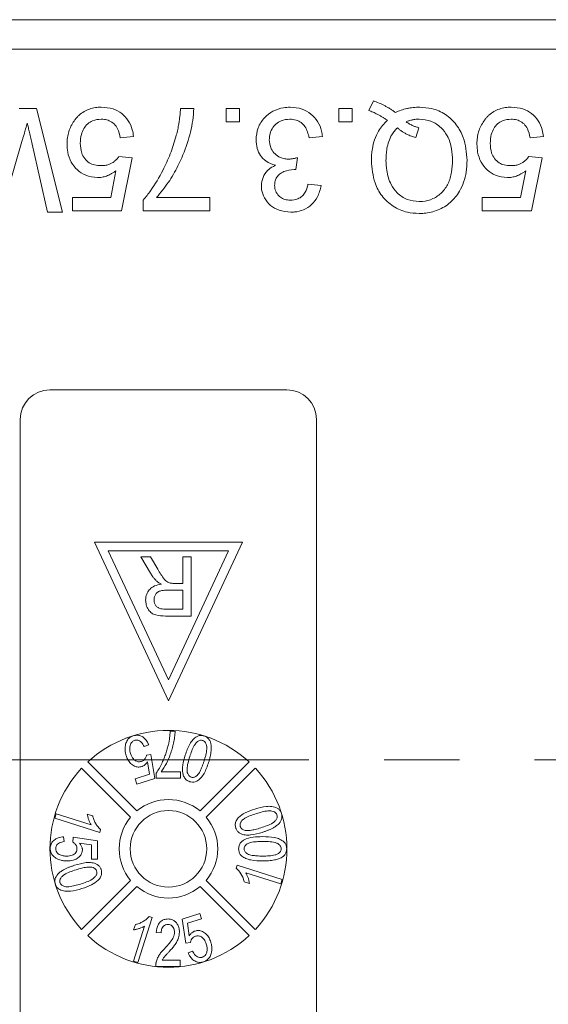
# Model space of a CAD drawing. Header units: millimetres. Extents: x 8853 to 11418, y 45 to 1005.
# Tile 43 of 256: x 9452 to 9470, y 444 to 477. Entities that reach past the tile are written whole.
import ezdxf

# ---------------------------------------------------------------- set-up
doc = ezdxf.new("R2010")
doc.units = ezdxf.units.MM
doc.linetypes.add('CENTERX2', pattern=[20.32, 12.7, -2.54, 2.54, -2.54])

msp = doc.modelspace()

# ---------------------------------------------------------------- linework, layer by layer
at = {"color": 7, "linetype": 'Continuous', "lineweight": 15}
for p, q in [((9480.21, 477.04), (9440.395, 477.04)), ((9439.277, 476.04), (9480.21, 476.04)), ((9464.21, 473.976), (9464.371, 474.296)), ((9452.411, 474.04), (9452.995, 474.04)), ((9452.995, 474.04), (9453.876, 470.54)), ((9457.859, 474.04), (9458.308, 474.04)), ((9459.402, 474.04), (9459.851, 474.04)), ((9459.402, 473.591), (9459.402, 474.04)), ((9459.851, 474.04), (9459.851, 473.591)), ((9463.205, 473.591), (9463.205, 474.04)), ((9463.205, 474.04), (9463.654, 474.04)), ((9463.654, 474.04), (9463.654, 473.591)), ((9459.851, 473.591), (9459.402, 473.591)), ((9463.654, 473.591), (9463.205, 473.591)), ((9465.796, 473.059), (9465.902, 473.392)), ((9452.507, 472.929), (9451.816, 470.54)), ((9453.367, 470.54), (9452.847, 472.842)), ((9456.272, 473.098), (9455.823, 473.053)), ((9462.65, 473.098), (9462.201, 473.053)), ((9470.105, 473.098), (9469.656, 473.053)), ((9455.778, 472.425), (9456.227, 472.38)), ((9456.227, 472.38), (9455.868, 470.585)), ((9461.802, 472.38), (9461.755, 471.976)), ((9469.611, 472.425), (9470.06, 472.38)), ((9470.06, 472.38), (9469.701, 470.585)), ((9455.501, 471.034), (9455.679, 471.94)), ((9469.335, 471.034), (9469.513, 471.94)), ((9462.156, 471.483), (9462.605, 471.438)), ((9454.208, 471.034), (9455.501, 471.034)), ((9454.208, 470.585), (9454.208, 471.034)), ((9456.603, 470.585), (9456.603, 470.948)), ((9457.052, 471.034), (9458.846, 471.034)), ((9458.846, 471.034), (9458.846, 470.585)), ((9468.041, 470.585), (9468.041, 471.034)), ((9468.041, 471.034), (9469.335, 471.034)), ((9453.876, 470.54), (9453.367, 470.54)), ((9455.868, 470.585), (9454.208, 470.585)), ((9458.846, 470.585), (9456.603, 470.585)), ((9469.701, 470.585), (9468.041, 470.585)), ((9453.451, 464.54), (9461.451, 464.54)), ((9452.451, 440.54), (9452.451, 463.54)), ((9462.451, 463.54), (9462.451, 440.54)), ((9454.951, 459.401), (9457.451, 454.04)), ((9459.951, 459.401), (9454.951, 459.401)), ((9457.451, 454.04), (9459.951, 459.401)), ((9455.422, 459.101), (9459.48, 459.101)), ((9457.451, 454.75), (9455.422, 459.101)), ((9456.846, 458.349), (9456.518, 458.901)), ((9456.518, 458.901), (9456.841, 458.901)), ((9456.841, 458.901), (9457.09, 458.479)), ((9459.48, 459.101), (9457.451, 454.75)), ((9457.938, 458.901), (9457.938, 458.004)), ((9458.22, 458.901), (9457.938, 458.901)), ((9458.22, 458.901), (9458.22, 456.901)), ((9457.649, 458.004), (9457.938, 458.004)), ((9457.402, 457.773), (9457.938, 457.773)), ((9457.938, 457.773), (9457.938, 457.132)), ((9457.938, 457.132), (9457.342, 457.132)), ((9458.22, 456.901), (9457.352, 456.901)), ((9457.511, 453.01), (9457.676, 453.01)), ((9456.784, 452.556), (9456.634, 452.491)), ((9456.712, 452.208), (9456.858, 452.229)), ((9456.858, 452.229), (9456.987, 451.416)), ((9454.73, 451.973), (9456.386, 450.318)), ((9456.812, 451.556), (9456.749, 451.983)), ((9458.516, 450.318), (9460.171, 451.973)), ((9456.173, 450.105), (9454.518, 451.761)), ((9456.332, 451.404), (9456.812, 451.556)), ((9457.04, 451.43), (9457.04, 451.596)), ((9457.204, 451.636), (9457.86, 451.636)), ((9457.86, 451.636), (9457.86, 451.43)), ((9460.383, 451.761), (9458.728, 450.105)), ((9456.388, 451.227), (9456.332, 451.404)), ((9456.987, 451.416), (9456.388, 451.227)), ((9457.86, 451.43), (9457.04, 451.43)), ((9453.614, 450.073), (9453.66, 450.22)), ((9455.132, 449.594), (9453.614, 450.073)), ((9453.66, 450.22), (9454.843, 449.847)), ((9454.892, 450.157), (9454.713, 450.214)), ((9455.132, 449.594), (9455.162, 449.689)), ((9453.912, 449.45), (9453.932, 449.285)), ((9454.22, 449.265), (9454.24, 449.429)), ((9454.24, 449.429), (9455.061, 449.306)), ((9454.855, 449.17), (9454.441, 449.23)), ((9455.061, 449.306), (9455.061, 448.691)), ((9454.855, 448.691), (9454.855, 449.17)), ((9455.061, 448.691), (9454.855, 448.691)), ((9459.769, 448.487), (9459.74, 448.391)), ((9459.769, 448.487), (9461.288, 448.008)), ((9461.241, 447.86), (9460.058, 448.233)), ((9454.518, 446.32), (9456.173, 447.975)), ((9458.728, 447.975), (9460.383, 446.32)), ((9460.009, 447.923), (9460.189, 447.867)), ((9461.288, 448.008), (9461.241, 447.86)), ((9456.386, 447.763), (9454.73, 446.108)), ((9460.171, 446.108), (9458.516, 447.763)), ((9456.897, 446.722), (9456.418, 445.203)), ((9456.897, 446.722), (9456.802, 446.751)), ((9457.915, 446.664), (9458.513, 446.853)), ((9458.043, 445.851), (9457.915, 446.664)), ((9458.57, 446.676), (9458.089, 446.525)), ((9458.513, 446.853), (9458.57, 446.676)), ((9456.271, 445.25), (9456.644, 446.433)), ((9456.334, 446.482), (9456.277, 446.302)), ((9458.089, 446.525), (9458.152, 446.098)), ((9457.206, 446.199), (9457.041, 446.219)), ((9458.189, 445.872), (9458.043, 445.851)), ((9458.117, 445.524), (9458.267, 445.589)), ((9456.418, 445.203), (9456.271, 445.25)), ((9457.236, 445.276), (9457.841, 445.276)), ((9457.841, 445.276), (9457.841, 445.07)), ((9457.841, 445.07), (9457.021, 445.07))]:
    msp.add_line(p, q, dxfattribs=at)
at = {"color": 1, "linetype": 'CENTERX2', "lineweight": 13}
msp.add_line((9368.21, 452.04), (9893.668, 452.04), dxfattribs=at)
at = {"color": 7, "linetype": 'Continuous', "lineweight": 15}
msp.add_circle((9457.451, 449.04), 1.292, dxfattribs=at)
for centre, radius, start, end in [((9453.451, 463.54), 1, 90, 180), ((9461.451, 463.54), 1, 0, 90), ((9457.451, 449.04), 4, 47.1491, 132.8509), ((9457.451, 449.04), 4, 137.1491, 222.8509), ((9457.451, 449.04), 4, 317.1491, 42.8509), ((9457.451, 449.04), 1.663, 50.1744, 129.8256), ((9457.451, 449.04), 1.663, 140.1744, 219.8256), ((9457.451, 449.04), 1.663, 320.1744, 39.8256), ((9457.451, 449.04), 1.663, 230.1744, 309.8256), ((9457.451, 449.04), 4, 227.1491, 312.8509)]:
    msp.add_arc(centre, radius, start, end, dxfattribs=at)
for points, knots in [([(9464.371, 474.296), (9464.434, 474.273), (9464.56, 474.228), (9464.713, 474.154), (9464.837, 474.087), (9464.932, 474.03), (9465.024, 473.969), (9465.085, 473.927), (9465.116, 473.906)], [0, 0, 0, 0, 0.237022, 0.475091, 0.605871, 0.736859, 0.868386, 1, 1, 1, 1]), ([(9455.184, 474.085), (9455.117, 474.083), (9454.982, 474.077), (9454.784, 474.029), (9454.598, 473.942), (9454.459, 473.839), (9454.361, 473.741), (9454.318, 473.687), (9454.296, 473.66)], [0, 0, 0, 0, 0.195914, 0.39631, 0.592972, 0.797743, 0.898464, 1, 1, 1, 1]), ([(9455.184, 474.085), (9455.32, 474.075), (9455.566, 474.057), (9455.885, 473.884), (9456.112, 473.638), (9456.235, 473.36), (9456.261, 473.174), (9456.272, 473.098)], [0, 0, 0, 0, 0.248379, 0.451028, 0.653732, 0.857674, 1, 1, 1, 1]), ([(9458.308, 474.04), (9458.299, 473.907), (9458.27, 473.506), (9458.1, 472.847), (9457.812, 472.148), (9457.461, 471.535), (9457.189, 471.202), (9457.052, 471.034)], [0, 0, 0, 0, 0.12089, 0.363049, 0.611426, 0.804202, 1, 1, 1, 1]), ([(9457.704, 473.089), (9457.721, 473.153), (9457.755, 473.282), (9457.791, 473.459), (9457.816, 473.618), (9457.834, 473.758), (9457.848, 473.899), (9457.856, 473.993), (9457.859, 474.04)], [0, 0, 0, 0, 0.207128, 0.414579, 0.560657, 0.706858, 0.853397, 1, 1, 1, 1]), ([(9460.406, 472.987), (9460.419, 473.123), (9460.445, 473.397), (9460.672, 473.732), (9460.973, 473.969), (9461.284, 474.074), (9461.485, 474.082), (9461.561, 474.085)], [0, 0, 0, 0, 0.228572, 0.459007, 0.660095, 0.870765, 1, 1, 1, 1]), ([(9461.561, 474.085), (9461.697, 474.074), (9461.947, 474.054), (9462.27, 473.869), (9462.503, 473.609), (9462.618, 473.334), (9462.642, 473.158), (9462.65, 473.098)], [0, 0, 0, 0, 0.249595, 0.46063, 0.671469, 0.886859, 1, 1, 1, 1]), ([(9464.84, 473.643), (9464.812, 473.662), (9464.756, 473.698), (9464.672, 473.751), (9464.585, 473.801), (9464.48, 473.858), (9464.356, 473.919), (9464.259, 473.957), (9464.21, 473.976)], [0, 0, 0, 0, 0.139963, 0.279956, 0.419938, 0.560053, 0.779572, 1, 1, 1, 1]), ([(9465.116, 473.906), (9465.177, 473.933), (9465.3, 473.987), (9465.465, 474.033), (9465.604, 474.06), (9465.714, 474.074), (9465.825, 474.083), (9465.9, 474.085), (9465.937, 474.085)], [0, 0, 0, 0, 0.2360294, 0.474761, 0.6050095, 0.7356999, 0.8676548, 1, 1, 1, 1]), ([(9465.937, 474.085), (9466.072, 474.076), (9466.374, 474.056), (9466.813, 473.858), (9467.182, 473.513), (9467.471, 472.982), (9467.508, 472.554), (9467.53, 472.292)], [0, 0, 0, 0, 0.150098, 0.337156, 0.525352, 0.708308, 1, 1, 1, 1]), ([(9469.018, 474.085), (9468.951, 474.083), (9468.816, 474.077), (9468.618, 474.029), (9468.431, 473.942), (9468.292, 473.839), (9468.194, 473.741), (9468.151, 473.687), (9468.129, 473.66)], [0, 0, 0, 0, 0.195914, 0.39631, 0.592972, 0.797743, 0.898464, 1, 1, 1, 1]), ([(9469.018, 474.085), (9469.153, 474.075), (9469.399, 474.057), (9469.719, 473.884), (9469.946, 473.638), (9470.069, 473.36), (9470.094, 473.174), (9470.105, 473.098)], [0, 0, 0, 0, 0.248379, 0.451028, 0.653732, 0.857674, 1, 1, 1, 1]), ([(9452.687, 473.551), (9452.669, 473.487), (9452.632, 473.359), (9452.583, 473.191), (9452.542, 473.048), (9452.519, 472.969), (9452.507, 472.929)], [0, 0, 0, 0, 0.308896, 0.617792, 0.808896, 1, 1, 1, 1]), ([(9452.847, 472.842), (9452.832, 472.907), (9452.803, 473.037), (9452.762, 473.22), (9452.723, 473.391), (9452.699, 473.498), (9452.687, 473.551)], [0, 0, 0, 0, 0.275241, 0.550482, 0.775241, 1, 1, 1, 1]), ([(9454.296, 473.66), (9454.257, 473.605), (9454.179, 473.495), (9454.098, 473.308), (9454.047, 473.111), (9454.03, 472.953), (9454.029, 472.862), (9454.028, 472.84)], [0, 0, 0, 0, 0.228036, 0.461347, 0.689746, 0.923403, 1, 1, 1, 1]), ([(9455.181, 473.681), (9455.082, 473.672), (9454.916, 473.657), (9454.717, 473.529), (9454.588, 473.366), (9454.493, 473.142), (9454.483, 472.968), (9454.477, 472.867)], [0, 0, 0, 0, 0.242689, 0.406584, 0.570206, 0.750946, 1, 1, 1, 1]), ([(9455.823, 473.053), (9455.801, 473.159), (9455.765, 473.328), (9455.626, 473.527), (9455.467, 473.636), (9455.31, 473.677), (9455.217, 473.68), (9455.181, 473.681)], [0, 0, 0, 0, 0.323008, 0.519347, 0.717293, 0.893001, 1, 1, 1, 1]), ([(9461.545, 473.681), (9461.445, 473.672), (9461.275, 473.657), (9461.071, 473.523), (9460.935, 473.354), (9460.864, 473.165), (9460.858, 473.036), (9460.855, 472.984)], [0, 0, 0, 0, 0.269591, 0.459441, 0.648883, 0.856246, 1, 1, 1, 1]), ([(9462.201, 473.053), (9462.167, 473.186), (9462.116, 473.381), (9461.937, 473.579), (9461.753, 473.667), (9461.618, 473.676), (9461.545, 473.681)], [0, 0, 0, 0, 0.404921, 0.593605, 0.78306, 1, 1, 1, 1]), ([(9464.299, 472.282), (9464.301, 472.349), (9464.304, 472.483), (9464.334, 472.72), (9464.402, 472.992), (9464.523, 473.257), (9464.674, 473.476), (9464.784, 473.587), (9464.84, 473.643)], [0, 0, 0, 0, 0.132684, 0.266041, 0.474214, 0.688935, 0.842827, 1, 1, 1, 1]), ([(9465.472, 473.589), (9465.506, 473.603), (9465.574, 473.631), (9465.664, 473.655), (9465.738, 473.669), (9465.795, 473.676), (9465.853, 473.68), (9465.891, 473.681), (9465.911, 473.681)], [0, 0, 0, 0, 0.244198, 0.490285, 0.616798, 0.743692, 0.871739, 1, 1, 1, 1]), ([(9465.902, 473.392), (9465.869, 473.402), (9465.805, 473.42), (9465.722, 473.452), (9465.65, 473.485), (9465.589, 473.517), (9465.53, 473.552), (9465.491, 473.577), (9465.472, 473.589)], [0, 0, 0, 0, 0.2105407, 0.4218235, 0.5655569, 0.7096369, 0.8547182, 1, 1, 1, 1]), ([(9465.911, 473.681), (9466.047, 473.669), (9466.32, 473.645), (9466.653, 473.42), (9466.9, 473.094), (9467.02, 472.704), (9467.032, 472.42), (9467.037, 472.29)], [0, 0, 0, 0, 0.20131, 0.404755, 0.576193, 0.805812, 1, 1, 1, 1]), ([(9468.129, 473.66), (9468.091, 473.605), (9468.013, 473.495), (9467.931, 473.308), (9467.88, 473.111), (9467.864, 472.953), (9467.862, 472.862), (9467.861, 472.84)], [0, 0, 0, 0, 0.228036, 0.461347, 0.689746, 0.923403, 1, 1, 1, 1]), ([(9469.015, 473.681), (9468.916, 473.672), (9468.749, 473.657), (9468.551, 473.529), (9468.421, 473.366), (9468.326, 473.142), (9468.316, 472.968), (9468.31, 472.867)], [0, 0, 0, 0, 0.242689, 0.406584, 0.570206, 0.750946, 1, 1, 1, 1]), ([(9469.656, 473.053), (9469.634, 473.159), (9469.598, 473.328), (9469.459, 473.527), (9469.3, 473.636), (9469.144, 473.677), (9469.05, 473.68), (9469.015, 473.681)], [0, 0, 0, 0, 0.323008, 0.519347, 0.717293, 0.893001, 1, 1, 1, 1]), ([(9464.793, 472.287), (9464.795, 472.354), (9464.797, 472.488), (9464.824, 472.703), (9464.88, 472.931), (9464.97, 473.129), (9465.072, 473.282), (9465.141, 473.354), (9465.176, 473.39)], [0, 0, 0, 0, 0.166848, 0.334564, 0.540524, 0.752508, 0.875078, 1, 1, 1, 1]), ([(9465.176, 473.39), (9465.201, 473.368), (9465.252, 473.324), (9465.334, 473.266), (9465.419, 473.214), (9465.524, 473.159), (9465.649, 473.105), (9465.747, 473.074), (9465.796, 473.059)], [0, 0, 0, 0, 0.141069, 0.282767, 0.423903, 0.56572, 0.782095, 1, 1, 1, 1]), ([(9455.055, 471.707), (9454.918, 471.721), (9454.669, 471.747), (9454.367, 471.96), (9454.152, 472.229), (9454.042, 472.539), (9454.032, 472.748), (9454.028, 472.84)], [0, 0, 0, 0, 0.238357, 0.435095, 0.63094, 0.839011, 1, 1, 1, 1]), ([(9454.477, 472.867), (9454.484, 472.755), (9454.496, 472.572), (9454.614, 472.344), (9454.766, 472.202), (9454.964, 472.122), (9455.103, 472.115), (9455.179, 472.111)], [0, 0, 0, 0, 0.284133, 0.463731, 0.644535, 0.805022, 1, 1, 1, 1]), ([(9456.603, 470.948), (9456.687, 471.052), (9456.939, 471.364), (9457.238, 471.891), (9457.524, 472.503), (9457.644, 472.893), (9457.704, 473.089)], [0, 0, 0, 0, 0.165203, 0.496137, 0.746721, 1, 1, 1, 1]), ([(9461.063, 472.124), (9460.949, 472.163), (9460.751, 472.229), (9460.545, 472.449), (9460.424, 472.701), (9460.412, 472.888), (9460.406, 472.987)], [0, 0, 0, 0, 0.302387, 0.525374, 0.748493, 1, 1, 1, 1]), ([(9460.855, 472.984), (9460.863, 472.895), (9460.877, 472.736), (9461.004, 472.539), (9461.169, 472.403), (9461.349, 472.339), (9461.466, 472.334), (9461.511, 472.332)], [0, 0, 0, 0, 0.254178, 0.457835, 0.661032, 0.868746, 1, 1, 1, 1]), ([(9468.889, 471.707), (9468.752, 471.721), (9468.502, 471.747), (9468.2, 471.96), (9467.986, 472.229), (9467.876, 472.539), (9467.866, 472.748), (9467.861, 472.84)], [0, 0, 0, 0, 0.2383567, 0.4350951, 0.6309397, 0.8390112, 1, 1, 1, 1]), ([(9468.31, 472.867), (9468.317, 472.755), (9468.329, 472.572), (9468.448, 472.344), (9468.599, 472.202), (9468.797, 472.122), (9468.936, 472.115), (9469.013, 472.111)], [0, 0, 0, 0, 0.284133, 0.463731, 0.644535, 0.805022, 1, 1, 1, 1]), ([(9455.179, 472.111), (9455.222, 472.112), (9455.309, 472.115), (9455.429, 472.142), (9455.536, 472.19), (9455.627, 472.254), (9455.711, 472.33), (9455.756, 472.393), (9455.778, 472.425)], [0, 0, 0, 0, 0.181774, 0.36703, 0.518513, 0.675027, 0.835287, 1, 1, 1, 1]), ([(9461.511, 472.332), (9461.528, 472.333), (9461.561, 472.334), (9461.611, 472.339), (9461.659, 472.347), (9461.707, 472.356), (9461.754, 472.367), (9461.786, 472.376), (9461.802, 472.38)], [0, 0, 0, 0, 0.169524, 0.339551, 0.504185, 0.669008, 0.834436, 1, 1, 1, 1]), ([(9465.913, 470.495), (9465.778, 470.504), (9465.473, 470.523), (9465.023, 470.718), (9464.642, 471.067), (9464.356, 471.601), (9464.321, 472.025), (9464.299, 472.282)], [0, 0, 0, 0, 0.149201, 0.339719, 0.531658, 0.715646, 1, 1, 1, 1]), ([(9465.911, 470.899), (9465.775, 470.913), (9465.502, 470.941), (9465.169, 471.167), (9464.924, 471.509), (9464.808, 471.895), (9464.797, 472.174), (9464.793, 472.287)], [0, 0, 0, 0, 0.203222, 0.407586, 0.580719, 0.828764, 1, 1, 1, 1]), ([(9467.037, 472.29), (9467.032, 472.156), (9467.021, 471.888), (9466.913, 471.507), (9466.692, 471.192), (9466.388, 470.976), (9466.109, 470.905), (9465.95, 470.9), (9465.911, 470.899)], [0, 0, 0, 0, 0.199014, 0.399339, 0.580729, 0.762132, 0.942113, 1, 1, 1, 1]), ([(9467.53, 472.292), (9467.524, 472.158), (9467.507, 471.795), (9467.331, 471.287), (9466.983, 470.846), (9466.558, 470.593), (9466.184, 470.502), (9465.968, 470.497), (9465.913, 470.495)], [0, 0, 0, 0, 0.148072, 0.401988, 0.580808, 0.75998, 0.939061, 1, 1, 1, 1]), ([(9469.013, 472.111), (9469.056, 472.112), (9469.142, 472.115), (9469.262, 472.142), (9469.369, 472.19), (9469.46, 472.254), (9469.545, 472.33), (9469.589, 472.393), (9469.611, 472.425)], [0, 0, 0, 0, 0.181774, 0.36703, 0.518513, 0.675027, 0.835287, 1, 1, 1, 1]), ([(9455.679, 471.94), (9455.653, 471.92), (9455.599, 471.88), (9455.518, 471.831), (9455.438, 471.79), (9455.339, 471.75), (9455.211, 471.715), (9455.108, 471.71), (9455.055, 471.707)], [0, 0, 0, 0, 0.147364, 0.295352, 0.418554, 0.542551, 0.767964, 1, 1, 1, 1]), ([(9460.586, 471.43), (9460.597, 471.528), (9460.618, 471.718), (9460.778, 471.947), (9460.942, 472.065), (9461.039, 472.112), (9461.063, 472.124)], [0, 0, 0, 0, 0.328269, 0.636143, 0.9088, 1, 1, 1, 1]), ([(9461.691, 471.981), (9461.574, 471.968), (9461.398, 471.948), (9461.204, 471.837), (9461.1, 471.726), (9461.043, 471.592), (9461.037, 471.496), (9461.035, 471.445)], [0, 0, 0, 0, 0.36756, 0.550992, 0.695411, 0.839595, 1, 1, 1, 1]), ([(9461.755, 471.976), (9461.75, 471.977), (9461.739, 471.978), (9461.723, 471.979), (9461.707, 471.98), (9461.696, 471.981), (9461.691, 471.981)], [0, 0, 0, 0, 0.250087, 0.500185, 0.75003, 1, 1, 1, 1]), ([(9469.513, 471.94), (9469.486, 471.92), (9469.432, 471.88), (9469.352, 471.831), (9469.272, 471.79), (9469.173, 471.75), (9469.045, 471.715), (9468.941, 471.71), (9468.889, 471.707)], [0, 0, 0, 0, 0.147364, 0.295352, 0.418554, 0.542551, 0.767964, 1, 1, 1, 1]), ([(9461.581, 470.54), (9461.446, 470.554), (9461.201, 470.578), (9460.884, 470.755), (9460.682, 471.003), (9460.594, 471.243), (9460.588, 471.384), (9460.586, 471.43)], [0, 0, 0, 0, 0.272752, 0.493599, 0.716338, 0.90619, 1, 1, 1, 1]), ([(9461.035, 471.445), (9461.041, 471.376), (9461.053, 471.246), (9461.163, 471.094), (9461.301, 470.992), (9461.442, 470.949), (9461.534, 470.945), (9461.567, 470.944)], [0, 0, 0, 0, 0.2487669, 0.4726731, 0.6635162, 0.8755788, 1, 1, 1, 1]), ([(9461.567, 470.944), (9461.652, 470.952), (9461.795, 470.965), (9461.969, 471.076), (9462.091, 471.233), (9462.138, 471.38), (9462.154, 471.471), (9462.156, 471.483)], [0, 0, 0, 0, 0.285919, 0.484989, 0.684325, 0.959069, 1, 1, 1, 1]), ([(9462.605, 471.438), (9462.572, 471.306), (9462.512, 471.068), (9462.293, 470.782), (9462.019, 470.606), (9461.768, 470.545), (9461.624, 470.541), (9461.581, 470.54)], [0, 0, 0, 0, 0.270658, 0.489263, 0.708369, 0.914642, 1, 1, 1, 1]), ([(9457.057, 458.077), (9457.045, 458.089), (9457.021, 458.112), (9456.987, 458.149), (9456.955, 458.187), (9456.92, 458.233), (9456.883, 458.287), (9456.858, 458.329), (9456.846, 458.349)], [0, 0, 0, 0, 0.144665, 0.289487, 0.4342, 0.579222, 0.789354, 1, 1, 1, 1]), ([(9457.09, 458.479), (9457.125, 458.422), (9457.196, 458.306), (9457.297, 458.153), (9457.407, 458.048), (9457.481, 458.023), (9457.51, 458.013)], [0, 0, 0, 0, 0.311481, 0.638477, 0.856708, 1, 1, 1, 1]), ([(9456.682, 457.441), (9456.688, 457.509), (9456.699, 457.633), (9456.794, 457.79), (9456.942, 457.91), (9457.092, 457.959), (9457.189, 457.975), (9457.212, 457.978)], [0, 0, 0, 0, 0.243042, 0.443531, 0.644482, 0.917379, 1, 1, 1, 1]), ([(9457.212, 457.978), (9457.198, 457.985), (9457.171, 457.999), (9457.13, 458.022), (9457.092, 458.047), (9457.068, 458.067), (9457.057, 458.077)], [0, 0, 0, 0, 0.250484, 0.501049, 0.749483, 1, 1, 1, 1]), ([(9457.51, 458.013), (9457.516, 458.012), (9457.527, 458.01), (9457.545, 458.008), (9457.562, 458.007), (9457.585, 458.005), (9457.614, 458.004), (9457.637, 458.004), (9457.649, 458.004)], [0, 0, 0, 0, 0.125153, 0.250477, 0.375646, 0.500866, 0.750267, 1, 1, 1, 1]), ([(9456.964, 457.447), (9456.968, 457.491), (9456.977, 457.568), (9457.034, 457.666), (9457.118, 457.733), (9457.246, 457.769), (9457.343, 457.772), (9457.402, 457.773)], [0, 0, 0, 0, 0.210178, 0.371226, 0.533565, 0.714898, 1, 1, 1, 1]), ([(9457.352, 456.901), (9457.241, 456.903), (9457.078, 456.906), (9456.879, 456.992), (9456.767, 457.116), (9456.694, 457.271), (9456.685, 457.387), (9456.682, 457.441)], [0, 0, 0, 0, 0.336384, 0.490534, 0.645438, 0.837553, 1, 1, 1, 1]), ([(9457.342, 457.132), (9457.273, 457.136), (9457.172, 457.141), (9457.057, 457.21), (9456.998, 457.287), (9456.967, 457.369), (9456.965, 457.424), (9456.964, 457.447)], [0, 0, 0, 0, 0.363897, 0.534205, 0.704468, 0.879693, 1, 1, 1, 1]), ([(9457.676, 453.01), (9457.672, 452.943), (9457.664, 452.809), (9457.626, 452.611), (9457.579, 452.416), (9457.503, 452.184), (9457.388, 451.916), (9457.265, 451.73), (9457.204, 451.636)], [0, 0, 0, 0, 0.136074, 0.273442, 0.409391, 0.546051, 0.771031, 1, 1, 1, 1]), ([(9457.453, 452.575), (9457.461, 452.611), (9457.476, 452.682), (9457.492, 452.791), (9457.504, 452.9), (9457.509, 452.973), (9457.511, 453.01)], [0, 0, 0, 0, 0.2489441, 0.4983189, 0.7489671, 1, 1, 1, 1]), ([(9456.023, 452.188), (9456.018, 452.204), (9456.008, 452.236), (9455.998, 452.285), (9455.99, 452.334), (9455.984, 452.399), (9455.986, 452.48), (9455.999, 452.542), (9456.006, 452.573)], [0, 0, 0, 0, 0.127963, 0.256223, 0.384243, 0.512773, 0.753539, 1, 1, 1, 1]), ([(9456.006, 452.573), (9456.013, 452.598), (9456.029, 452.647), (9456.063, 452.71), (9456.104, 452.762), (9456.15, 452.801), (9456.204, 452.835), (9456.244, 452.849), (9456.264, 452.856)], [0, 0, 0, 0, 0.191156, 0.386745, 0.532242, 0.682074, 0.838678, 1, 1, 1, 1]), ([(9456.312, 452.704), (9456.284, 452.691), (9456.23, 452.666), (9456.174, 452.586), (9456.141, 452.477), (9456.145, 452.359), (9456.166, 452.283), (9456.174, 452.254)], [0, 0, 0, 0, 0.177382, 0.334007, 0.546686, 0.828047, 1, 1, 1, 1]), ([(9456.264, 452.856), (9456.315, 452.867), (9456.405, 452.887), (9456.535, 452.85), (9456.641, 452.781), (9456.728, 452.68), (9456.766, 452.597), (9456.784, 452.556)], [0, 0, 0, 0, 0.231033, 0.410099, 0.588276, 0.79967, 1, 1, 1, 1]), ([(9456.634, 452.491), (9456.606, 452.546), (9456.565, 452.624), (9456.472, 452.693), (9456.397, 452.718), (9456.342, 452.711), (9456.315, 452.704), (9456.312, 452.704)], [0, 0, 0, 0, 0.432044, 0.616827, 0.802741, 0.978102, 1, 1, 1, 1]), ([(9457.04, 451.596), (9457.076, 451.652), (9457.15, 451.764), (9457.233, 451.935), (9457.305, 452.097), (9457.363, 452.253), (9457.414, 452.412), (9457.44, 452.521), (9457.453, 452.575)], [0, 0, 0, 0, 0.187474, 0.376649, 0.531429, 0.686592, 0.843059, 1, 1, 1, 1]), ([(9458.019, 452.204), (9458.063, 452.331), (9458.126, 452.516), (9458.27, 452.729), (9458.391, 452.833), (9458.516, 452.872), (9458.598, 452.867), (9458.643, 452.855), (9458.655, 452.851)], [0, 0, 0, 0, 0.39843, 0.578555, 0.76032, 0.861216, 0.962169, 1, 1, 1, 1]), ([(9458.171, 452.156), (9458.192, 452.219), (9458.234, 452.346), (9458.306, 452.51), (9458.387, 452.628), (9458.465, 452.684), (9458.532, 452.708), (9458.579, 452.706), (9458.603, 452.7), (9458.607, 452.699)], [0, 0, 0, 0, 0.26335, 0.527085, 0.70469, 0.820189, 0.900798, 0.982045, 1, 1, 1, 1]), ([(9458.607, 452.699), (9458.627, 452.69), (9458.665, 452.673), (9458.712, 452.614), (9458.746, 452.523), (9458.748, 452.379), (9458.712, 452.202), (9458.673, 452.07), (9458.653, 452.004)], [0, 0, 0, 0, 0.0820242, 0.1644637, 0.2906291, 0.4572607, 0.7266127, 1, 1, 1, 1]), ([(9458.655, 452.851), (9458.675, 452.844), (9458.716, 452.83), (9458.769, 452.794), (9458.813, 452.749), (9458.845, 452.701), (9458.866, 452.654), (9458.875, 452.624), (9458.88, 452.608)], [0, 0, 0, 0, 0.18305, 0.371765, 0.546827, 0.72894, 0.863493, 1, 1, 1, 1]), ([(9458.88, 452.608), (9458.887, 452.567), (9458.902, 452.483), (9458.895, 452.363), (9458.88, 452.253), (9458.86, 452.153), (9458.834, 452.054), (9458.815, 451.989), (9458.805, 451.956)], [0, 0, 0, 0, 0.189976, 0.385585, 0.537948, 0.690959, 0.845359, 1, 1, 1, 1]), ([(9456.174, 452.254), (9456.2, 452.19), (9456.237, 452.097), (9456.338, 452.011), (9456.424, 451.977), (9456.494, 451.98), (9456.529, 451.99), (9456.539, 451.993)], [0, 0, 0, 0, 0.404133, 0.590474, 0.778216, 0.938326, 1, 1, 1, 1]), ([(9456.552, 451.816), (9456.51, 451.808), (9456.425, 451.79), (9456.289, 451.833), (9456.166, 451.921), (9456.074, 452.048), (9456.039, 452.144), (9456.023, 452.188)], [0, 0, 0, 0, 0.177529, 0.354598, 0.576747, 0.802574, 1, 1, 1, 1]), ([(9456.539, 451.993), (9456.555, 451.998), (9456.587, 452.011), (9456.627, 452.04), (9456.658, 452.075), (9456.683, 452.114), (9456.703, 452.159), (9456.709, 452.192), (9456.712, 452.208)], [0, 0, 0, 0, 0.172016, 0.35027, 0.50136, 0.657066, 0.825975, 1, 1, 1, 1]), ([(9456.749, 451.983), (9456.742, 451.971), (9456.727, 451.948), (9456.697, 451.91), (9456.657, 451.871), (9456.615, 451.842), (9456.578, 451.826), (9456.561, 451.819), (9456.552, 451.816)], [0, 0, 0, 0, 0.155778, 0.312452, 0.546133, 0.787059, 0.893146, 1, 1, 1, 1]), ([(9458.169, 451.307), (9458.128, 451.325), (9458.049, 451.358), (9457.968, 451.467), (9457.92, 451.638), (9457.929, 451.894), (9457.987, 452.092), (9458.019, 452.204)], [0, 0, 0, 0, 0.130102, 0.251339, 0.3866, 0.653267, 1, 1, 1, 1]), ([(9458.219, 451.46), (9458.199, 451.469), (9458.161, 451.486), (9458.114, 451.543), (9458.082, 451.626), (9458.073, 451.766), (9458.109, 451.945), (9458.15, 452.085), (9458.171, 452.156)], [0, 0, 0, 0, 0.081501, 0.16341, 0.28555, 0.424413, 0.709181, 1, 1, 1, 1]), ([(9458.805, 451.956), (9458.761, 451.829), (9458.698, 451.643), (9458.554, 451.43), (9458.433, 451.326), (9458.309, 451.287), (9458.227, 451.291), (9458.182, 451.303), (9458.169, 451.307)], [0, 0, 0, 0, 0.397793, 0.578801, 0.761678, 0.860551, 0.959511, 1, 1, 1, 1]), ([(9458.653, 452.004), (9458.643, 451.972), (9458.622, 451.909), (9458.589, 451.82), (9458.555, 451.736), (9458.517, 451.659), (9458.474, 451.583), (9458.435, 451.54), (9458.416, 451.517)], [0, 0, 0, 0, 0.183296, 0.366739, 0.522449, 0.67858, 0.837782, 1, 1, 1, 1]), ([(9458.416, 451.517), (9458.403, 451.506), (9458.377, 451.484), (9458.338, 451.464), (9458.304, 451.454), (9458.275, 451.451), (9458.247, 451.453), (9458.228, 451.458), (9458.219, 451.46)], [0, 0, 0, 0, 0.233486, 0.474398, 0.601204, 0.732029, 0.864197, 1, 1, 1, 1]), ([(9459.721, 449.745), (9459.712, 449.788), (9459.694, 449.87), (9459.735, 449.998), (9459.845, 450.135), (9460.059, 450.277), (9460.256, 450.344), (9460.37, 450.382)], [0, 0, 0, 0, 0.126146, 0.248685, 0.381789, 0.644448, 1, 1, 1, 1]), ([(9459.875, 449.792), (9459.871, 449.813), (9459.863, 449.854), (9459.883, 449.926), (9459.935, 450.004), (9460.05, 450.091), (9460.217, 450.163), (9460.35, 450.207), (9460.418, 450.23)], [0, 0, 0, 0, 0.0814958, 0.163467, 0.2846171, 0.4470253, 0.7211404, 1, 1, 1, 1]), ([(9460.37, 450.382), (9460.499, 450.419), (9460.687, 450.474), (9460.945, 450.478), (9461.101, 450.438), (9461.204, 450.356), (9461.246, 450.287), (9461.261, 450.244), (9461.265, 450.232)], [0, 0, 0, 0, 0.398487, 0.580423, 0.764447, 0.863754, 0.963105, 1, 1, 1, 1]), ([(9460.418, 450.23), (9460.481, 450.249), (9460.609, 450.287), (9460.784, 450.323), (9460.928, 450.324), (9461.019, 450.293), (9461.078, 450.251), (9461.102, 450.211), (9461.111, 450.188), (9461.112, 450.184)], [0, 0, 0, 0, 0.26321, 0.526906, 0.702895, 0.82215, 0.902396, 0.983377, 1, 1, 1, 1]), ([(9461.265, 450.232), (9461.271, 450.211), (9461.282, 450.168), (9461.283, 450.102), (9461.27, 450.039), (9461.248, 449.987), (9461.222, 449.944), (9461.204, 449.921), (9461.194, 449.909)], [0, 0, 0, 0, 0.190309, 0.38662, 0.562308, 0.745207, 0.871859, 1, 1, 1, 1]), ([(9454.713, 450.214), (9454.715, 450.197), (9454.72, 450.164), (9454.733, 450.116), (9454.746, 450.067), (9454.767, 450.006), (9454.796, 449.93), (9454.827, 449.875), (9454.843, 449.847)], [0, 0, 0, 0, 0.127794, 0.25608, 0.383876, 0.511854, 0.754509, 1, 1, 1, 1]), ([(9455.162, 449.689), (9455.132, 449.717), (9455.071, 449.775), (9455, 449.882), (9454.94, 449.998), (9454.909, 450.092), (9454.895, 450.146), (9454.892, 450.157)], [0, 0, 0, 0, 0.2257979, 0.4583838, 0.6958093, 0.9380619, 1, 1, 1, 1]), ([(9461.112, 450.184), (9461.116, 450.164), (9461.125, 450.122), (9461.103, 450.05), (9461.053, 449.978), (9460.943, 449.891), (9460.777, 449.818), (9460.639, 449.772), (9460.569, 449.748)], [0, 0, 0, 0, 0.082176, 0.164779, 0.286551, 0.426628, 0.71036, 1, 1, 1, 1]), ([(9461.194, 449.909), (9461.164, 449.879), (9461.103, 449.818), (9461.001, 449.754), (9460.902, 449.704), (9460.809, 449.664), (9460.714, 449.628), (9460.65, 449.607), (9460.617, 449.596)], [0, 0, 0, 0, 0.192003, 0.389705, 0.541013, 0.692984, 0.846361, 1, 1, 1, 1]), ([(9460.617, 449.596), (9460.488, 449.559), (9460.299, 449.505), (9460.041, 449.5), (9459.885, 449.541), (9459.781, 449.622), (9459.739, 449.691), (9459.725, 449.734), (9459.721, 449.745)], [0, 0, 0, 0, 0.397993, 0.580197, 0.764282, 0.864607, 0.964958, 1, 1, 1, 1]), ([(9460.035, 449.664), (9460.018, 449.668), (9459.985, 449.676), (9459.946, 449.696), (9459.918, 449.72), (9459.9, 449.742), (9459.885, 449.766), (9459.878, 449.783), (9459.875, 449.792)], [0, 0, 0, 0, 0.234136, 0.47621, 0.606476, 0.74032, 0.868467, 1, 1, 1, 1]), ([(9460.569, 449.748), (9460.538, 449.739), (9460.474, 449.719), (9460.382, 449.695), (9460.294, 449.675), (9460.209, 449.662), (9460.122, 449.653), (9460.064, 449.66), (9460.035, 449.664)], [0, 0, 0, 0, 0.183286, 0.366712, 0.522381, 0.678491, 0.837651, 1, 1, 1, 1]), ([(9453.461, 449.052), (9453.465, 449.102), (9453.474, 449.198), (9453.563, 449.319), (9453.695, 449.409), (9453.82, 449.441), (9453.898, 449.448), (9453.912, 449.45)], [0, 0, 0, 0, 0.222912, 0.429114, 0.647214, 0.937531, 1, 1, 1, 1]), ([(9453.932, 449.285), (9453.877, 449.276), (9453.796, 449.262), (9453.708, 449.207), (9453.666, 449.154), (9453.647, 449.1), (9453.646, 449.065), (9453.645, 449.051)], [0, 0, 0, 0, 0.406374, 0.592589, 0.744614, 0.896945, 1, 1, 1, 1]), ([(9454.363, 449.048), (9454.362, 449.063), (9454.361, 449.095), (9454.349, 449.137), (9454.331, 449.172), (9454.304, 449.205), (9454.268, 449.237), (9454.236, 449.256), (9454.22, 449.265)], [0, 0, 0, 0, 0.169274, 0.343337, 0.470122, 0.601323, 0.797642, 1, 1, 1, 1]), ([(9454.441, 449.23), (9454.45, 449.221), (9454.469, 449.201), (9454.496, 449.165), (9454.522, 449.122), (9454.538, 449.077), (9454.547, 449.037), (9454.547, 449.014), (9454.548, 449.003)], [0, 0, 0, 0, 0.155622, 0.312048, 0.522865, 0.739991, 0.868899, 1, 1, 1, 1]), ([(9459.82, 449.041), (9459.825, 449.086), (9459.834, 449.174), (9459.907, 449.281), (9460.062, 449.384), (9460.311, 449.444), (9460.524, 449.449), (9460.631, 449.451)], [0, 0, 0, 0, 0.132467, 0.259515, 0.367846, 0.679603, 1, 1, 1, 1]), ([(9460.005, 449.039), (9460.007, 449.061), (9460.011, 449.103), (9460.05, 449.164), (9460.117, 449.218), (9460.244, 449.265), (9460.421, 449.284), (9460.56, 449.286), (9460.631, 449.287)], [0, 0, 0, 0, 0.085224, 0.171206, 0.283222, 0.43306, 0.713823, 1, 1, 1, 1]), ([(9460.631, 449.451), (9460.766, 449.448), (9460.96, 449.443), (9461.205, 449.375), (9461.341, 449.295), (9461.416, 449.188), (9461.439, 449.106), (9461.441, 449.056), (9461.441, 449.041)], [0, 0, 0, 0, 0.397293, 0.573404, 0.751661, 0.853128, 0.954558, 1, 1, 1, 1]), ([(9460.631, 449.287), (9460.697, 449.286), (9460.837, 449.284), (9461.01, 449.267), (9461.142, 449.22), (9461.208, 449.166), (9461.25, 449.103), (9461.254, 449.062), (9461.256, 449.041)], [0, 0, 0, 0, 0.271738, 0.571643, 0.702765, 0.834611, 0.913732, 1, 1, 1, 1]), ([(9453.655, 448.727), (9453.633, 448.741), (9453.59, 448.77), (9453.54, 448.821), (9453.503, 448.875), (9453.479, 448.929), (9453.463, 448.989), (9453.461, 449.031), (9453.461, 449.052)], [0, 0, 0, 0, 0.193249, 0.390898, 0.535588, 0.684711, 0.839955, 1, 1, 1, 1]), ([(9453.645, 449.051), (9453.648, 449.019), (9453.654, 448.963), (9453.701, 448.892), (9453.78, 448.835), (9453.891, 448.798), (9453.977, 448.795), (9454.018, 448.793)], [0, 0, 0, 0, 0.188744, 0.324822, 0.492508, 0.758011, 1, 1, 1, 1]), ([(9454.018, 448.793), (9454.08, 448.797), (9454.17, 448.802), (9454.275, 448.854), (9454.331, 448.908), (9454.359, 448.978), (9454.362, 449.024), (9454.363, 449.048)], [0, 0, 0, 0, 0.383963, 0.547613, 0.713022, 0.855096, 1, 1, 1, 1]), ([(9454.548, 449.003), (9454.545, 448.969), (9454.538, 448.897), (9454.474, 448.793), (9454.37, 448.707), (9454.217, 448.64), (9454.099, 448.633), (9454.03, 448.629)], [0, 0, 0, 0, 0.142548, 0.302942, 0.503054, 0.708879, 1, 1, 1, 1]), ([(9460.631, 448.631), (9460.497, 448.634), (9460.302, 448.639), (9460.065, 448.705), (9459.937, 448.778), (9459.857, 448.87), (9459.824, 448.96), (9459.822, 449.018), (9459.82, 449.041)], [0, 0, 0, 0, 0.396817, 0.575976, 0.724424, 0.827652, 0.931402, 1, 1, 1, 1]), ([(9460.115, 448.868), (9460.087, 448.888), (9460.045, 448.918), (9460.012, 448.98), (9460.006, 449.018), (9460.005, 449.037), (9460.005, 449.039)], [0, 0, 0, 0, 0.472419, 0.721549, 0.970751, 1, 1, 1, 1]), ([(9461.256, 449.041), (9461.254, 449.02), (9461.25, 448.979), (9461.21, 448.918), (9461.144, 448.864), (9461.018, 448.817), (9460.843, 448.799), (9460.702, 448.796), (9460.631, 448.795)], [0, 0, 0, 0, 0.0834403, 0.1674573, 0.2901796, 0.424177, 0.7091941, 1, 1, 1, 1]), ([(9461.441, 449.041), (9461.44, 449.018), (9461.438, 448.971), (9461.419, 448.909), (9461.391, 448.856), (9461.359, 448.816), (9461.324, 448.782), (9461.299, 448.764), (9461.287, 448.755)], [0, 0, 0, 0, 0.203225, 0.41287, 0.56979, 0.731801, 0.864927, 1, 1, 1, 1]), ([(9454.03, 448.629), (9454.013, 448.629), (9453.98, 448.63), (9453.93, 448.634), (9453.88, 448.641), (9453.817, 448.655), (9453.739, 448.68), (9453.683, 448.711), (9453.655, 448.727)], [0, 0, 0, 0, 0.127378, 0.254999, 0.382438, 0.510406, 0.752427, 1, 1, 1, 1]), ([(9454.284, 448.484), (9454.414, 448.522), (9454.603, 448.577), (9454.862, 448.58), (9455.02, 448.539), (9455.123, 448.455), (9455.163, 448.387), (9455.177, 448.345), (9455.181, 448.335)], [0, 0, 0, 0, 0.397933, 0.582332, 0.768605, 0.868643, 0.968479, 1, 1, 1, 1]), ([(9460.631, 448.795), (9460.597, 448.795), (9460.531, 448.796), (9460.437, 448.8), (9460.351, 448.808), (9460.271, 448.819), (9460.191, 448.835), (9460.14, 448.857), (9460.115, 448.868)], [0, 0, 0, 0, 0.190496, 0.381118, 0.533543, 0.686347, 0.8418, 1, 1, 1, 1]), ([(9461.287, 448.755), (9461.246, 448.735), (9461.163, 448.693), (9461.04, 448.664), (9460.928, 448.647), (9460.83, 448.637), (9460.731, 448.632), (9460.665, 448.631), (9460.631, 448.631)], [0, 0, 0, 0, 0.203404, 0.412578, 0.558423, 0.704766, 0.852269, 1, 1, 1, 1]), ([(9453.707, 448.171), (9453.737, 448.201), (9453.797, 448.262), (9453.899, 448.325), (9453.998, 448.375), (9454.091, 448.416), (9454.187, 448.452), (9454.252, 448.473), (9454.284, 448.484)], [0, 0, 0, 0, 0.18979, 0.385218, 0.537634, 0.690722, 0.845228, 1, 1, 1, 1]), ([(9453.789, 447.896), (9453.785, 447.916), (9453.777, 447.955), (9453.796, 448.024), (9453.845, 448.1), (9453.956, 448.188), (9454.126, 448.263), (9454.263, 448.309), (9454.332, 448.332)], [0, 0, 0, 0, 0.078202, 0.156814, 0.274428, 0.428483, 0.711398, 1, 1, 1, 1]), ([(9454.332, 448.332), (9454.364, 448.342), (9454.428, 448.361), (9454.52, 448.386), (9454.608, 448.405), (9454.692, 448.418), (9454.779, 448.427), (9454.837, 448.42), (9454.867, 448.417)], [0, 0, 0, 0, 0.183286, 0.366712, 0.522381, 0.678491, 0.837651, 1, 1, 1, 1]), ([(9455.026, 448.288), (9455.031, 448.268), (9455.039, 448.227), (9455.019, 448.156), (9454.968, 448.079), (9454.855, 447.991), (9454.687, 447.918), (9454.552, 447.873), (9454.484, 447.851)], [0, 0, 0, 0, 0.081148, 0.162775, 0.281887, 0.440431, 0.71766, 1, 1, 1, 1]), ([(9455.181, 448.335), (9455.19, 448.292), (9455.207, 448.207), (9455.164, 448.078), (9455.05, 447.94), (9454.835, 447.801), (9454.641, 447.735), (9454.532, 447.699)], [0, 0, 0, 0, 0.129663, 0.25238, 0.389931, 0.65822, 1, 1, 1, 1]), ([(9454.867, 448.417), (9454.894, 448.409), (9454.941, 448.396), (9454.995, 448.353), (9455.017, 448.314), (9455.025, 448.292), (9455.026, 448.288)], [0, 0, 0, 0, 0.393428, 0.66797, 0.943111, 1, 1, 1, 1]), ([(9459.74, 448.391), (9459.797, 448.33), (9459.915, 448.205), (9459.982, 448.03), (9460.006, 447.935), (9460.009, 447.923)], [0, 0, 0, 0, 0.458957, 0.935465, 1, 1, 1, 1]), ([(9460.189, 447.867), (9460.183, 447.9), (9460.171, 447.965), (9460.132, 448.09), (9460.088, 448.176), (9460.058, 448.233)], [0, 0, 0, 0, 0.256175, 0.51219, 1, 1, 1, 1]), ([(9453.637, 447.848), (9453.631, 447.869), (9453.619, 447.913), (9453.619, 447.978), (9453.631, 448.041), (9453.653, 448.093), (9453.68, 448.137), (9453.698, 448.16), (9453.707, 448.171)], [0, 0, 0, 0, 0.1903088, 0.3866202, 0.5623083, 0.7452068, 0.8718592, 1, 1, 1, 1]), ([(9454.532, 447.699), (9454.402, 447.661), (9454.214, 447.607), (9453.956, 447.602), (9453.8, 447.643), (9453.698, 447.724), (9453.656, 447.793), (9453.641, 447.836), (9453.637, 447.848)], [0, 0, 0, 0, 0.398455, 0.580367, 0.764167, 0.863829, 0.96352, 1, 1, 1, 1]), ([(9454.484, 447.851), (9454.42, 447.831), (9454.292, 447.793), (9454.117, 447.757), (9453.973, 447.757), (9453.882, 447.788), (9453.823, 447.83), (9453.799, 447.869), (9453.791, 447.892), (9453.789, 447.896)], [0, 0, 0, 0, 0.263277, 0.527047, 0.704761, 0.823099, 0.903112, 0.983865, 1, 1, 1, 1]), ([(9456.802, 446.751), (9456.774, 446.721), (9456.716, 446.66), (9456.609, 446.589), (9456.494, 446.53), (9456.399, 446.498), (9456.345, 446.485), (9456.334, 446.482)], [0, 0, 0, 0, 0.226143, 0.459037, 0.694977, 0.935558, 1, 1, 1, 1]), ([(9457.041, 446.219), (9457.054, 446.308), (9457.072, 446.437), (9457.172, 446.577), (9457.272, 446.645), (9457.367, 446.668), (9457.422, 446.67), (9457.439, 446.67)], [0, 0, 0, 0, 0.392892, 0.572783, 0.753614, 0.921225, 1, 1, 1, 1]), ([(9457.439, 446.67), (9457.49, 446.666), (9457.578, 446.658), (9457.684, 446.588), (9457.757, 446.497), (9457.812, 446.375), (9457.818, 446.28), (9457.821, 446.229)], [0, 0, 0, 0, 0.2315921, 0.3991134, 0.5659003, 0.765762, 1, 1, 1, 1]), ([(9456.277, 446.302), (9456.294, 446.305), (9456.327, 446.31), (9456.375, 446.322), (9456.424, 446.336), (9456.485, 446.356), (9456.561, 446.385), (9456.616, 446.417), (9456.644, 446.433)], [0, 0, 0, 0, 0.127798, 0.256107, 0.383903, 0.511894, 0.754532, 1, 1, 1, 1]), ([(9457.436, 446.486), (9457.406, 446.483), (9457.355, 446.479), (9457.292, 446.438), (9457.246, 446.384), (9457.212, 446.303), (9457.208, 446.238), (9457.206, 446.199)], [0, 0, 0, 0, 0.209928, 0.370242, 0.529862, 0.716294, 1, 1, 1, 1]), ([(9457.657, 446.227), (9457.653, 446.269), (9457.646, 446.337), (9457.597, 446.416), (9457.541, 446.463), (9457.485, 446.483), (9457.449, 446.485), (9457.436, 446.486)], [0, 0, 0, 0, 0.326003, 0.538357, 0.716388, 0.895146, 1, 1, 1, 1]), ([(9458.152, 446.098), (9458.16, 446.11), (9458.175, 446.133), (9458.205, 446.17), (9458.244, 446.209), (9458.286, 446.237), (9458.322, 446.254), (9458.34, 446.261), (9458.35, 446.264)], [0, 0, 0, 0, 0.157952, 0.316856, 0.544695, 0.779396, 0.889257, 1, 1, 1, 1]), ([(9458.35, 446.264), (9458.392, 446.273), (9458.476, 446.29), (9458.611, 446.249), (9458.732, 446.162), (9458.827, 446.035), (9458.862, 445.939), (9458.879, 445.892)], [0, 0, 0, 0, 0.177674, 0.352669, 0.57168, 0.794642, 1, 1, 1, 1]), ([(9457.316, 445.666), (9457.361, 445.715), (9457.451, 445.814), (9457.57, 445.962), (9457.646, 446.104), (9457.654, 446.194), (9457.657, 446.227)], [0, 0, 0, 0, 0.2983772, 0.5970962, 0.8531687, 1, 1, 1, 1]), ([(9457.821, 446.229), (9457.819, 446.195), (9457.816, 446.128), (9457.789, 446.017), (9457.737, 445.901), (9457.661, 445.784), (9457.572, 445.676), (9457.51, 445.607), (9457.478, 445.572)], [0, 0, 0, 0, 0.131944, 0.266787, 0.446934, 0.632145, 0.81578, 1, 1, 1, 1]), ([(9458.362, 446.088), (9458.331, 446.074), (9458.273, 446.047), (9458.216, 445.969), (9458.196, 445.909), (9458.19, 445.876), (9458.189, 445.872)], [0, 0, 0, 0, 0.349762, 0.652672, 0.962091, 1, 1, 1, 1]), ([(9458.727, 445.826), (9458.707, 445.88), (9458.674, 445.964), (9458.588, 446.053), (9458.503, 446.097), (9458.423, 446.104), (9458.379, 446.092), (9458.362, 446.088)], [0, 0, 0, 0, 0.338842, 0.53301, 0.728333, 0.898026, 1, 1, 1, 1]), ([(9457.036, 445.211), (9457.043, 445.235), (9457.056, 445.284), (9457.084, 445.351), (9457.115, 445.414), (9457.16, 445.489), (9457.227, 445.573), (9457.286, 445.635), (9457.316, 445.666)], [0, 0, 0, 0, 0.138221, 0.277395, 0.402216, 0.527815, 0.762777, 1, 1, 1, 1]), ([(9457.478, 445.572), (9457.455, 445.548), (9457.421, 445.512), (9457.375, 445.463), (9457.333, 445.416), (9457.281, 445.356), (9457.251, 445.303), (9457.236, 445.276)], [0, 0, 0, 0, 0.259965, 0.389946, 0.519942, 0.758178, 1, 1, 1, 1]), ([(9458.267, 445.589), (9458.295, 445.536), (9458.335, 445.458), (9458.426, 445.39), (9458.501, 445.363), (9458.558, 445.369), (9458.586, 445.376), (9458.589, 445.377)], [0, 0, 0, 0, 0.42142, 0.608037, 0.795331, 0.975757, 1, 1, 1, 1]), ([(9458.589, 445.377), (9458.613, 445.387), (9458.662, 445.408), (9458.719, 445.478), (9458.756, 445.579), (9458.761, 445.703), (9458.738, 445.786), (9458.727, 445.826)], [0, 0, 0, 0, 0.150705, 0.302187, 0.50178, 0.762512, 1, 1, 1, 1]), ([(9458.879, 445.892), (9458.884, 445.876), (9458.893, 445.844), (9458.904, 445.795), (9458.912, 445.746), (9458.917, 445.681), (9458.916, 445.601), (9458.902, 445.539), (9458.895, 445.507)], [0, 0, 0, 0, 0.127976, 0.256265, 0.384294, 0.512916, 0.753586, 1, 1, 1, 1]), ([(9458.637, 445.224), (9458.586, 445.213), (9458.497, 445.193), (9458.36, 445.232), (9458.247, 445.311), (9458.166, 445.416), (9458.132, 445.492), (9458.117, 445.524)], [0, 0, 0, 0, 0.231218, 0.408045, 0.624904, 0.840008, 1, 1, 1, 1]), ([(9458.895, 445.507), (9458.888, 445.483), (9458.873, 445.433), (9458.838, 445.37), (9458.797, 445.319), (9458.751, 445.279), (9458.698, 445.246), (9458.658, 445.231), (9458.637, 445.224)], [0, 0, 0, 0, 0.191156, 0.386745, 0.532242, 0.682074, 0.838678, 1, 1, 1, 1]), ([(9457.021, 445.07), (9457.021, 445.076), (9457.021, 445.088), (9457.021, 445.106), (9457.022, 445.124), (9457.024, 445.147), (9457.028, 445.177), (9457.034, 445.2), (9457.036, 445.211)], [0, 0, 0, 0, 0.125133, 0.250295, 0.375449, 0.500779, 0.749809, 1, 1, 1, 1])]:
    msp.add_open_spline(points, degree=3, knots=knots, dxfattribs=at)

doc.saveas('drawing.dxf')
